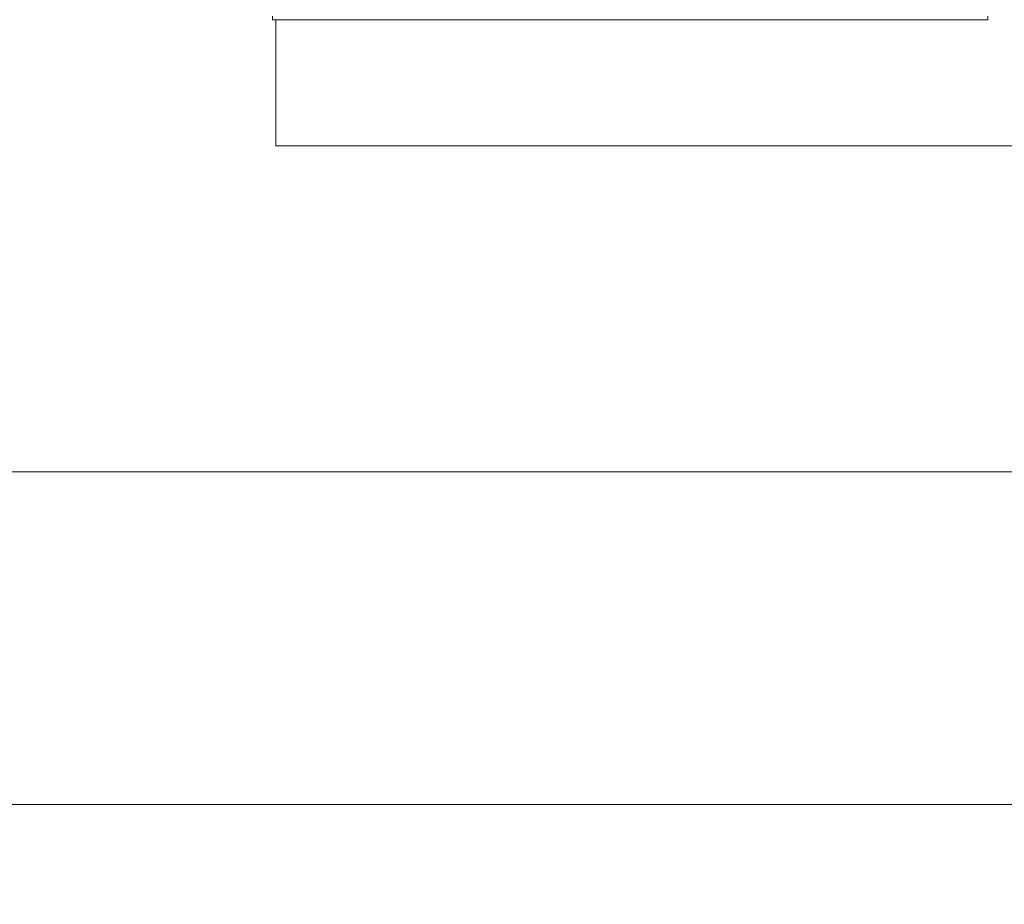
# Model space of a CAD drawing. Header units: millimetres. Extents: x -525784 to 178656, y -69521 to 385150.
# Tile 106 of 256: x -172983 to -171503, y 344279 to 345609. Entities that reach past the tile are written whole.
import ezdxf

# ---------------------------------------------------------------- set-up
doc = ezdxf.new("R2010")
doc.units = ezdxf.units.MM
doc.layers.get('Defpoints').update_dxf_attribs({"color": 31})
for name, color, linetype, lineweight in [('A-ANNO-DIMS', 8, 'Continuous', 5), ('A-COLS', 7, 'Continuous', 5), ('Ограждение', 7, 'Continuous', 5), ('Поручни', 7, 'Continuous', 5)]:
    doc.layers.add(name, color=color, linetype=linetype, lineweight=lineweight)
doc.styles.add('Calibri Light', font='calibril.ttf', dxfattribs={"width": 0.8, "height": 250})
doc.dimstyles.new('2_5', dxfattribs={"dimscale": 304.8, "dimtxt": 294.337106, "dimasz": 0.492126, "dimexe": 0.492126, "dimexo": 0.492126, "dimgap": 0, "dimtad": 1, "dimdec": 0, "dimrnd": 5, "dimdsep": 46, "dimtxsty": 'Calibri Light', "dimblk1": 'OBLIQUE', "dimblk2": 'OBLIQUE', "dimsah": 1, "dimcen": 0.09, "dimdle": 0.492126, "dimazin": 0, "dimtfac": 1, "dimtdec": 4, "dimtix": 1, "dimtmove": 0, "dimatfit": 3, "dimfxl": 1, "dimtvp": 1, "dimtolj": 1, "dimtzin": 0, "dimlwd": 5, "dimlwe": 5, "dimarcsym": 2})

# ---------------------------------------------------------------- blocks, each defined once
blk = doc.blocks.new('Ограждение - Ограждение-4622662-50_AS_M_L24')
at = {"layer": 'Поручни'}
for q in [(19705, -1135.4), (38275, -1325)]:
    blk.add_line((19705, -1325), q, dxfattribs=at)
blk = doc.blocks.new('RST_AR_KMN_R22_B3_FCD_rvt-1-50_AS_M_L24')
at = {"layer": 'A-COLS', "lineweight": 18}
for p, q in [((19650, -1080.3), (19650, -1085.4)), ((20725, -1085.4), (20725, -1080.3)), ((19650, -1085.4), (20725, -1085.4))]:
    blk.add_line(p, q, dxfattribs=at)
at = {"layer": 'Ограждение', "lineweight": 5}
blk.add_blockref('Ограждение - Ограждение-4622662-50_AS_M_L24', (-50, 50), dxfattribs=at)
blk = doc.blocks.new('_Oblique')
at = {"color": 0, "linetype": 'ByBlock', "lineweight": -2}
blk.add_line((-0.5, -0.5), (0.5, 0.5), dxfattribs=at)
blk = doc.blocks.new('*D12416')
at = {"layer": 'A-ANNO-DIMS', "color": 0, "lineweight": 5, "transparency": 16777216}
for p, q in [((-177652.9, 344929.4), (-168952.9, 344929.4)), ((-177502.9, 344885.5), (-177502.9, 344779.4)), ((-169102.9, 344885.5), (-169102.9, 344779.4))]:
    blk.add_line(p, q, dxfattribs=at)
at = {"layer": 'Defpoints', "color": 0, "transparency": 16777216}
for p in [(-177502.9, 345035.5), (-169102.9, 345035.5), (-169102.9, 344929.4)]:
    blk.add_point(p, dxfattribs=at)
at = {"layer": 'A-ANNO-DIMS', "color": 0, "lineweight": 5, "transparency": 16777216, "xscale": 150, "yscale": 150, "zscale": 150, "rotation": 180}
blk.add_blockref('_Oblique', (-177502.9, 344929.4), dxfattribs=at)
at = {"layer": 'A-ANNO-DIMS', "color": 0, "lineweight": 5, "transparency": 16777216, "xscale": 150, "yscale": 150, "zscale": 150}
blk.add_blockref('_Oblique', (-169102.9, 344929.4), dxfattribs=at)
at = {"layer": 'A-ANNO-DIMS', "color": 0, "transparency": 16777216, "insert": (-173302.9, 345057.1), "char_height": 250, "width": 799.053, "attachment_point": 5, "style": 'Calibri Light'}
blk.add_mtext('\\A1;8400', dxfattribs=at)
blk = doc.blocks.new('*D12419')
at = {"layer": 'A-ANNO-DIMS', "color": 0, "lineweight": 5, "transparency": 16777216}
for p, q in [((-192452.9, 344429.4), (-155152.9, 344429.4)), ((-192302.9, 344385.5), (-192302.9, 344279.4)), ((-155302.9, 344385.5), (-155302.9, 344279.4))]:
    blk.add_line(p, q, dxfattribs=at)
at = {"layer": 'Defpoints', "color": 0, "transparency": 16777216}
for p in [(-192302.9, 344535.5), (-155302.9, 344535.5), (-155302.9, 344429.4)]:
    blk.add_point(p, dxfattribs=at)
at = {"layer": 'A-ANNO-DIMS', "color": 0, "lineweight": 5, "transparency": 16777216, "xscale": 150, "yscale": 150, "zscale": 150, "rotation": 180}
blk.add_blockref('_Oblique', (-192302.9, 344429.4), dxfattribs=at)
at = {"layer": 'A-ANNO-DIMS', "color": 0, "lineweight": 5, "transparency": 16777216, "xscale": 150, "yscale": 150, "zscale": 150}
blk.add_blockref('_Oblique', (-155302.9, 344429.4), dxfattribs=at)
at = {"layer": 'A-ANNO-DIMS', "color": 0, "transparency": 16777216, "insert": (-173802.9, 344557.1), "char_height": 250, "width": 978.55, "attachment_point": 5, "style": 'Calibri Light'}
blk.add_mtext('\\A1;37000', dxfattribs=at)

msp = doc.modelspace()

# ---------------------------------------------------------------- block references
at = {"lineweight": 5}
msp.add_blockref('RST_AR_KMN_R22_B3_FCD_rvt-1-50_AS_M_L24', (-192252.9, 346694.2), dxfattribs=at)

# ---------------------------------------------------------------- dimensions: what is measured, and where the dimension line sits
at = {"layer": 'A-ANNO-DIMS'}
for base, p1, p2, override, picture, middle in [((-169102.9, 344929.4), (-177502.9, 345035.5), (-169102.9, 345035.5), {"dimpost": '<>', "dimfxl": 8400}, '*D12416', (-173302.9, 345057.1)), ((-155302.9, 344429.4), (-192302.9, 344535.5), (-155302.9, 344535.5), {"dimpost": '<>', "dimfxl": 37000}, '*D12419', (-173802.9, 344557.1))]:
    dim = msp.add_linear_dim(base=base, p1=p1, p2=p2, dimstyle='2_5', override=override, dxfattribs=at)
    dim.commit()
    dim.dimension.update_dxf_attribs({"geometry": picture, "text_midpoint": middle})

doc.saveas('drawing.dxf')
